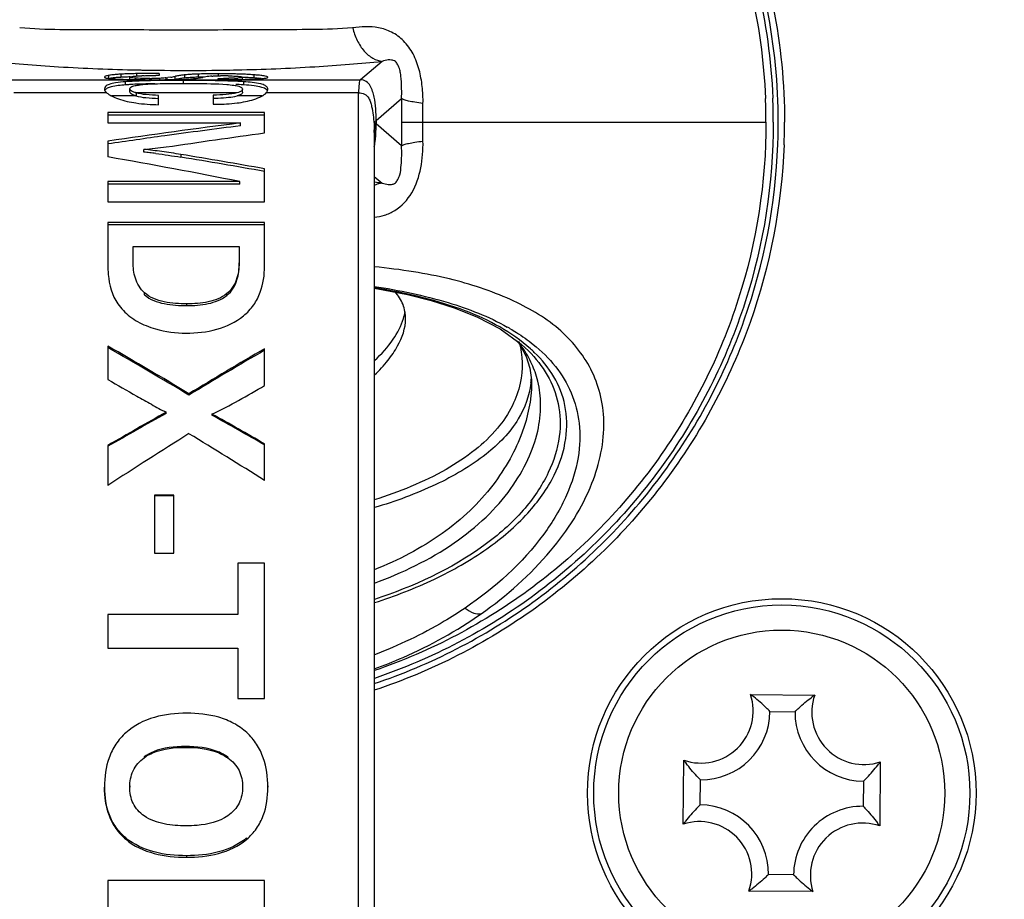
# Model space of a CAD drawing. Header units: millimetres. Extents: x 0 to 420, y 0 to 297.
# Tile 85 of 212: x 182.52 to 190.37, y 228.61 to 235.62. Entities that reach past the tile are written whole.
import ezdxf

# ---------------------------------------------------------------- set-up
doc = ezdxf.new("R2010")
doc.units = ezdxf.units.MM
doc.header["$LTSCALE"] = 23.1
doc.layers.get('0').update_dxf_attribs({"linetype": 'CONTINUOUS'})
doc.layers.add('DIM_PILOTEES', color=7, linetype='CONTINUOUS')
doc.styles.get("Standard").update_dxf_attribs({"font": 'txt', "width": 0.7})
doc.dimstyles.new('DIMSTYLE_3', dxfattribs={"dimtxt": 2.5, "dimasz": 3.5, "dimexe": 2, "dimexo": 0, "dimtad": 1, "dimdec": 0, "dimlfac": 2, "dimdsep": 46, "dimtxsty": 'Standard', "dimblk": '_FILLED', "dimblk1": '_FILLED', "dimblk2": '_FILLED', "dimcen": 0.09, "dimazin": 2, "dimtp": 0.5, "dimtm": 0.5, "dimtfac": 1, "dimtdec": 0, "dimtofl": 0, "dimtmove": 0, "dimatfit": 3, "dimldrblk": '_FILLED', "dimfxl": 0, "dimtolj": 1, "dimarcsym": 0})

# ---------------------------------------------------------------- blocks, each defined once
blk = doc.blocks.new('_FILLED')
at = {"color": 0, "linetype": 'ByBlock'}
blk.add_solid([(0, 0), (-1, 0.1429), (-1, -0.1429)], dxfattribs=at)
blk = doc.blocks.new('*D5')
at = {"layer": 'DIM_PILOTEES', "color": 2, "linetype": 'Continuous'}
for p, q in [((185.269, 267.0823), (224.7392, 267.0823)), ((222.7392, 267.0823), (222.7392, 228.8073)), ((222.7392, 190.5323), (222.7392, 228.8073)), ((199.0717, 190.5323), (224.7392, 190.5323))]:
    blk.add_line(p, q, dxfattribs=at)
at = {"layer": 'DIM_PILOTEES', "color": 2, "linetype": 'Continuous', "xscale": 3.5, "yscale": 3.5, "zscale": 3.5}
for p, rotation in [((222.7392, 267.0823), 90), ((222.7392, 190.5323), 270)]:
    blk.add_blockref('_FILLED', p, dxfattribs=dict(at, rotation=rotation))
at = {"layer": 'DIM_PILOTEES', "color": 2, "linetype": 'Continuous', "insert": (219.6142, 228.8073), "char_height": 2.5, "width": 16.071429, "attachment_point": 2, "rotation": 90, "line_spacing_factor": 0.9}
blk.add_mtext('{\\ftxt;\\W0.0001;\\H0.0001;\\~}{\\ftxt;\\W2.2857142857;\\H2.5; }{\\ftxt;\\W0.0001;\\H0.0001;\\~}{\\ftxt;\\W0.0001;\\H0.0001;\\~}{\\ftxt;\\W2.0;\\H2.5; }{\\ftxt;\\W0.0001;\\H0.0001;\\~}', dxfattribs=at)

msp = doc.modelspace()

# ---------------------------------------------------------------- linework, layer by layer
at = {"color": 7, "linetype": 'Continuous'}
for p, q in [((185.4068, 235.2925), (185.2337, 235.1449)), ((183.6273, 235.196), (183.6273, 235.1794)), ((184.1074, 235.2222), (184.1333, 235.2225)), ((182.4542, 235.1449), (183.7636, 235.1449)), ((183.2276, 235.1557), (183.2276, 235.1808)), ((183.3243, 235.1653), (183.3243, 235.1903)), ((183.36, 235.1051), (183.36, 235.13)), ((183.394, 235.1483), (183.394, 235.1666)), ((183.4201, 235.1734), (183.4394, 235.1752)), ((183.441, 235.1475), (183.441, 235.1589)), ((183.4505, 235.1779), (183.4505, 235.1949)), ((183.5541, 235.1466), (183.5541, 235.1561)), ((183.6347, 235.1465), (183.6347, 235.1572)), ((183.6854, 235.1467), (183.6854, 235.1609)), ((183.7201, 235.1662), (183.6973, 235.1626)), ((183.7552, 235.1476), (183.7552, 235.1726)), ((183.8231, 235.1154), (183.8231, 235.1404)), ((183.8336, 235.1598), (183.8336, 235.1848)), ((183.8726, 235.1449), (185.2337, 235.1449)), ((183.9421, 235.1663), (183.9421, 235.1913)), ((184.0982, 235.1477), (184.0982, 235.1572)), ((184.1017, 235.1775), (184.1017, 235.1935)), ((184.2287, 235.1588), (184.1832, 235.1578)), ((184.247, 235.1484), (184.247, 235.1594)), ((184.294, 235.1484), (184.294, 235.1664)), ((184.303, 235.105), (184.303, 235.1299)), ((184.3865, 235.16), (184.3865, 235.1851)), ((184.4417, 235.1548), (184.4189, 235.1573)), ((183.2096, 235.0421), (182.469, 235.0421)), ((183.394, 235.0499), (183.394, 235.0745)), ((183.6238, 235.0413), (183.4451, 235.0412)), ((184.059, 235.0419), (183.6238, 235.0413)), ((184.2497, 235.0421), (184.059, 235.0419)), ((184.294, 235.0461), (184.294, 235.0707)), ((185.219, 235.0421), (184.483, 235.0421)), ((185.219, 226.7323), (185.219, 235.0421)), ((183.4422, 235.0176), (183.247, 235.0176)), ((183.6238, 234.9468), (183.6238, 235.0216)), ((184.059, 235.0235), (184.059, 234.9514)), ((184.4509, 235.0176), (184.2497, 235.0176)), ((185.3585, 234.8198), (185.5618, 234.9953)), ((184.469, 234.8859), (183.219, 234.8859)), ((183.219, 234.8859), (183.219, 234.8012)), ((184.059, 234.9514), (184.0834, 234.9514)), ((184.469, 234.722), (184.469, 234.8859)), ((185.7305, 234.8073), (185.7324, 234.9578)), ((184.469, 234.8624), (183.219, 234.8624)), ((185.3585, 234.8198), (185.3585, 234.7947)), ((185.5606, 234.8073), (188.4682, 234.8073)), ((185.7324, 234.6567), (185.7305, 234.8073)), ((183.219, 234.8012), (184.2758, 234.8012)), ((184.2758, 234.7782), (184.2758, 234.8012)), ((185.5618, 234.6191), (185.3585, 234.7947)), ((183.219, 234.6557), (183.219, 234.5306)), ((185.344, 234.7244), (185.344, 227.1073)), ((183.5063, 234.5686), (183.5063, 234.5904)), ((183.8014, 234.5502), (183.8014, 234.5287)), ((184.469, 234.173), (184.469, 234.4355)), ((184.2723, 234.3337), (183.219, 234.3337)), ((183.219, 234.3337), (183.219, 234.173)), ((184.2723, 234.3135), (184.2723, 234.3337)), ((185.344, 234.3756), (185.407, 234.322)), ((184.2723, 234.3135), (183.219, 234.3135)), ((183.219, 234.173), (184.469, 234.173)), ((184.469, 234.008), (183.219, 234.008)), ((183.219, 234.008), (183.219, 233.6705)), ((184.469, 233.9898), (183.219, 233.9898)), ((184.469, 233.6586), (184.469, 234.008)), ((183.4201, 233.8163), (184.2671, 233.8163)), ((183.4201, 233.6923), (183.4201, 233.8163)), ((184.2671, 233.8163), (184.2671, 233.7028)), ((183.5124, 233.431), (183.5124, 233.4459)), ((184.1678, 233.4255), (184.1678, 233.4403)), ((183.8501, 233.3448), (183.8501, 233.3591)), ((183.219, 233.0218), (183.219, 232.7549)), ((184.469, 232.7069), (184.469, 233.0006)), ((186.4825, 233.0615), (186.5038, 233.0358)), ((186.5038, 233.0358), (186.5558, 232.9392)), ((186.5558, 232.9392), (186.5852, 232.8471)), ((186.5736, 232.984), (186.574, 232.9836)), ((186.5925, 232.7288), (186.592, 232.7261)), ((186.5934, 232.729), (186.5931, 232.7263)), ((186.5981, 232.7278), (186.5981, 232.725)), ((183.8658, 232.6317), (183.8658, 232.6418)), ((183.6847, 232.4856), (183.6847, 232.4949)), ((184.0494, 232.4803), (184.0494, 232.4712)), ((183.219, 232.2302), (183.219, 231.9106)), ((184.469, 231.9504), (184.469, 232.2418)), ((183.7465, 231.8342), (183.5898, 231.8342)), ((183.5898, 231.8342), (183.5898, 231.3692)), ((183.7465, 231.8289), (183.5898, 231.8289)), ((183.7465, 231.3692), (183.7465, 231.8342)), ((183.5898, 231.3692), (183.7465, 231.3692)), ((184.469, 231.2903), (184.2566, 231.2903)), ((184.2566, 231.2903), (184.2566, 230.8824)), ((184.469, 230.2109), (184.469, 231.2903)), ((184.2566, 230.8824), (183.219, 230.8824)), ((183.219, 230.8824), (183.219, 230.612)), ((183.219, 230.612), (184.2566, 230.612)), ((184.2566, 230.6141), (184.2566, 230.2109)), ((184.2566, 230.2109), (184.469, 230.2109)), ((188.3454, 230.243), (188.8564, 230.2385)), ((188.4997, 230.1081), (188.6997, 230.1063)), ((183.8379, 229.8286), (183.8379, 229.8218)), ((183.508, 229.7456), (183.508, 229.7383)), ((184.1755, 229.7454), (184.1755, 229.7381)), ((187.8082, 229.2087), (187.8128, 229.7197)), ((189.3797, 229.7058), (189.3752, 229.1948)), ((187.9431, 229.363), (187.9449, 229.563)), ((189.2448, 229.5515), (189.2431, 229.3515)), ((183.192, 229.5137), (183.192, 229.505)), ((183.394, 229.5137), (183.394, 229.505)), ((184.294, 229.5153), (184.294, 229.5066)), ((184.4951, 229.5137), (184.4951, 229.505)), ((183.3626, 229.0996), (183.3626, 229.0884)), ((184.3258, 229.0992), (184.3258, 229.088)), ((183.8466, 228.9578), (183.8466, 228.9458)), ((184.469, 228.7601), (183.219, 228.7601)), ((183.219, 228.7601), (183.219, 228.534)), ((184.469, 228.3896), (184.469, 228.7601)), ((188.6882, 228.8064), (188.4882, 228.8082)), ((188.8425, 228.6715), (188.3315, 228.676))]:
    msp.add_line(p, q, dxfattribs=at)
for points in [[(185.344, 233.4833), (185.4158, 233.4718), (185.6081, 233.4332), (185.7969, 233.3857), (185.9799, 233.3281), (186.1624, 233.2556), (186.3479, 233.1586)], [(186.3479, 233.1586), (186.5151, 233.038), (186.574, 232.9836)], [(186.5852, 232.8471), (186.5975, 232.754), (186.5981, 232.7247)]]:
    msp.add_lwpolyline(points, dxfattribs=at)
for radius in [1.55, 1.5, 1.3]:
    msp.add_circle((188.594, 229.4573), radius, dxfattribs=at)
for centre, radius, start, end in [((183.8372, 253.6053), 18.3849, 268.80411, 268.9195), ((183.8454, 254.0525), 18.8322, 268.92036, 269.33614), ((183.625, 215.3726), 19.8234, 89.99345, 90.17426), ((183.8485, 254.295), 19.0747, 269.33517, 269.4696), ((183.8463, 253.9414), 18.721, 269.46642, 270.62206), ((183.8464, 253.8379), 18.6176, 270.62518, 270.80329), ((183.8519, 253.4888), 18.2684, 270.88262, 271.24505), ((183.3046, 234.7255), 0.4617, 98.09308, 99.59904), ((183.3688, 234.184), 1.0071, 94.74423, 95.71645), ((183.3688, 234.158), 1.0081, 94.74016, 95.71106), ((183.5083, 231.8903), 3.3051, 92.48041, 93.19077), ((183.5083, 231.8624), 3.308, 92.47831, 93.18805), ((183.5058, 231.948), 3.2473, 92.10845, 92.48007), ((183.5058, 231.9202), 3.2501, 92.10654, 92.47797), ((183.5046, 231.9799), 3.2154, 91.72818, 92.10816), ((183.5048, 231.9471), 3.2232, 91.93935, 92.10612), ((183.5341, 241.7369), 6.59, 268.77983, 269.14398), ((183.5059, 231.9348), 3.2605, 90.97304, 91.72723), ((183.576, 244.5943), 9.4478, 269.14883, 269.79553), ((183.5373, 230.0442), 5.1514, 90.66501, 90.96525), ((183.5653, 227.6452), 7.5506, 90.45278, 90.66583), ((183.5467, 233.4633), 1.7156, 91.24717, 91.87985), ((183.5911, 224.4918), 10.7041, 90.30184, 90.45755), ((183.6077, 221.3244), 13.8715, 90.17776, 90.30176), ((183.601, 249.2616), 14.1151, 269.76145, 270.00408), ((183.5544, 239.2547), 4.0986, 269.99599, 270.21957), ((183.6267, 225.018), 10.1614, 89.99698, 90.13948), ((183.6065, 235.7806), 0.6247, 277.25904, 278.35743), ((183.4938, 236.4972), 1.3501, 279.64833, 281.16317), ((184.0048, 233.9053), 1.2917, 100.98658, 101.14221), ((183.993, 233.9395), 1.2313, 100.75295, 101.13671), ((183.9537, 234.1738), 1.0184, 99.24145, 101.04428), ((183.9727, 234.0456), 1.1233, 100.5963, 100.74805), ((183.9618, 234.1043), 1.0636, 99.95861, 100.59885), ((183.9428, 234.2131), 0.9531, 99.21904, 99.96407), ((183.9102, 234.4629), 0.726, 94.96079, 96.05655), ((183.9102, 234.4371), 0.7267, 94.95627, 96.05133), ((183.7976, 236.2221), 1.073, 273.21565, 274.00343), ((184.0319, 232.4394), 2.7534, 91.86992, 92.77508), ((184.0319, 232.412), 2.7557, 91.86833, 92.77271), ((184.0516, 231.8535), 3.3396, 91.48611, 91.87934), ((184.0516, 231.8254), 3.3426, 91.48459, 91.87773), ((184.0734, 230.9815), 4.2119, 90.78698, 91.475), ((184.0668, 231.2439), 3.9243, 91.11789, 91.48622), ((184.0897, 229.8859), 5.3076, 90.50316, 90.80031), ((184.0972, 229.0414), 6.1521, 90.23653, 90.50353), ((184.1013, 228.052), 7.1415, 89.99701, 90.23687), ((184.0919, 241.8993), 6.7421, 270.05327, 270.77579), ((184.1056, 253.7201), 18.5724, 269.97715, 270.31487), ((184.1019, 228.4711), 6.7224, 89.72615, 90.00188), ((184.1336, 232.8791), 2.2985, 89.9936, 90.42209), ((184.1354, 232.621), 2.5565, 89.04519, 90.03494), ((184.1045, 229.015), 6.1786, 89.49469, 89.7259), ((184.1136, 229.94), 5.2535, 88.92416, 89.50508), ((184.1441, 246.034), 10.8862, 270.33476, 270.46632), ((184.1305, 230.8595), 4.3338, 88.2704, 88.91996), ((184.1875, 236.5805), 1.4224, 271.65877, 272.39963), ((184.1647, 243.5114), 8.3635, 270.46576, 270.62958), ((184.1046, 232.1964), 2.9402, 86.13242, 87.38682), ((184.2151, 235.9163), 0.7576, 272.41979, 273.13616), ((184.1937, 240.8855), 5.7375, 270.62813, 271.00289), ((184.1579, 231.7358), 3.4571, 87.53407, 88.28642), ((184.2192, 239.4904), 4.3421, 270.98788, 272.02996), ((184.1691, 231.9767), 3.1909, 87.52837, 87.74773), ((184.189, 232.4459), 2.7463, 86.67205, 87.54437), ((184.189, 232.4184), 2.7488, 86.67524, 87.54642), ((184.223, 233.0133), 2.1779, 85.69318, 86.69701), ((184.223, 232.9862), 2.18, 85.69691, 86.70021), ((184.2748, 233.6827), 1.5065, 84.51006, 85.74598), ((184.2748, 233.6563), 1.5078, 84.51478, 85.74966), ((183.513, 233.0792), 2.0316, 93.43777, 94.31796), ((183.5507, 232.46), 2.652, 92.85712, 93.44868), ((183.6106, 231.1917), 3.9217, 91.84409, 92.80792), ((183.6731, 229.2241), 5.8903, 91.11569, 91.83545), ((183.7211, 226.9184), 8.1965, 90.88779, 91.13766), ((184.1, 232.0726), 3.0391, 86.29694, 87.38489), ((184.1324, 232.5848), 2.5259, 86.1279, 86.2796), ((184.0197, 237.013), 2.0142, 271.11914, 272.27275), ((199.755, 234.8077), 14.1944, 179.24275, 180.00177), ((183.8856, 234.8071), 4.5825, 0.00154, 2.38387), ((183.8862, 234.8071), 4.6404, 0.00154, 2.38387), ((199.7611, 234.8068), 14.2005, 179.99833, 180.75736), ((183.8879, 234.8074), 4.678, 357.80698, 359.99867), ((183.8884, 234.8074), 4.7275, 357.80698, 359.99867), ((189.993, 189.3519), 45.8075, 97.16974, 98.50401), ((189.93, 189.5351), 45.595, 97.12358, 97.88822), ((183.8679, 234.7933), 1.4907, 358.07705, 0.05213), ((190.0824, 188.4316), 46.709, 97.88757, 98.44954), ((184.7348, 234.7303), 0.6208, 348.90545, 352.64439), ((183.2801, 232.156), 2.4232, 83.53342, 84.64498), ((182.6885, 227.7016), 6.9384, 80.77078, 82.04074), ((175.3075, 189.2909), 45.9262, 78.74364, 80.08045), ((183.1706, 231.1912), 3.3942, 82.7211, 83.53114), ((175.7969, 185.9563), 49.2488, 79.85806, 80.64619), ((175.7998, 185.6594), 49.52, 79.91755, 80.70123), ((184.6248, 226.5853), 7.7761, 84.22706, 84.68554), ((185.5625, 231.6726), 1.7215, 59.79915, 60.71188), ((166.243, 203.3923), 34.1482, 58.93112, 60.18981), ((166.9777, 204.4615), 32.8446, 59.05723, 60.36387), ((200.848, 204.7793), 32.6299, 120.12985, 121.36236), ((185.7938, 232.5049), 0.8896, 31.44474, 38.32616), ((185.8132, 232.8709), 0.7103, 14.88762, 15.26336), ((185.8424, 232.1627), 1.1224, 46.12755, 48.22311), ((201.4455, 203.5887), 33.9491, 120.00374, 121.1865), ((185.831, 232.5287), 0.8456, 30.60264, 31.38562), ((185.8583, 232.5442), 0.8142, 20.39816, 30.63949), ((185.9224, 232.8089), 0.6757, 353.20845, 356.29848), ((185.8762, 232.5517), 0.7948, 19.38202, 20.34058), ((185.8831, 232.5541), 0.7875, 13.78942, 19.38508), ((209.0268, 187.365), 51.7583, 119.31586, 119.90884), ((208.9523, 187.2174), 51.8427, 119.16917, 119.76032), ((158.6473, 187.3065), 51.826, 60.11654, 60.6501), ((158.722, 187.1588), 51.9104, 60.26497, 60.79689), ((215.0546, 182.752), 58.5669, 122.176812, 122.927468), ((154.6654, 184.4342), 56.0896, 57.90284, 58.62738), ((187.9498, 230.113), 0.4165, 250.79364, 18.18868), ((187.7178, 229.3845), 1.0635, 52.13427, 53.83248), ((189.4688, 229.3688), 1.0636, 125.14994, 126.85691), ((189.2497, 230.1015), 0.4165, 160.79364, 288.18868), ((187.9498, 230.113), 0.55, 269.49116, 359.49116), ((189.2497, 230.1015), 0.55, 179.49116, 269.49116), ((188.6824, 230.332), 1.0636, 215.14994, 216.85691), ((188.5212, 230.3334), 1.0635, 322.13427, 323.83248), ((187.9382, 228.8131), 0.55, 359.49116, 89.49116), ((189.2382, 228.8015), 0.55, 89.49116, 179.49116), ((188.6668, 228.5811), 1.0635, 142.13427, 143.83248), ((187.9382, 228.8131), 0.4165, 340.79364, 108.18868), ((189.2382, 228.8015), 0.4165, 70.79364, 198.18868), ((188.5055, 228.5825), 1.0636, 35.14994, 36.85691), ((187.7192, 229.5457), 1.0636, 305.14994, 306.85691), ((189.4701, 229.53), 1.0635, 232.13427, 233.83248)]:
    msp.add_arc(centre, radius, start, end, dxfattribs=at)
for points, knots in [([(179.0756, 234.9881), (179.0874, 235.2959), (179.1712, 235.9111), (179.569, 237.0807), (180.484, 238.365), (182.079, 239.3707), (183.9367, 239.6995), (185.7805, 239.3009), (187.3366, 238.2338), (188.3734, 236.6601), (188.6159, 235.4205), (188.6159, 234.8073)], [0, 0, 0, 0, 0.06276, 0.125511, 0.250438, 0.375365, 0.500292, 0.625219, 0.750146, 0.875073, 1, 1, 1, 1]), ([(188.5659, 234.8073), (188.5659, 235.4141), (188.326, 236.6407), (187.3, 238.1979), (185.7603, 239.2538), (183.9357, 239.6482), (182.0975, 239.3229), (180.5192, 238.3277), (179.6138, 237.0568), (179.2202, 235.8995), (179.1372, 235.2908), (179.1255, 234.9862)], [0, 0, 0, 0, 0.124927, 0.249854, 0.374781, 0.499708, 0.624635, 0.749562, 0.874489, 0.93724, 1, 1, 1, 1]), ([(179.1614, 234.8073), (179.1614, 235.4084), (179.3988, 236.6235), (180.4142, 238.1667), (181.9383, 239.2143), (183.7451, 239.6076), (185.5666, 239.2887), (187.1323, 238.3064), (188.0325, 237.0499), (188.4259, 235.9046), (188.51, 235.3019), (188.5226, 235.0001)], [0, 0, 0, 0, 0.124927, 0.249855, 0.374782, 0.499709, 0.624636, 0.749563, 0.87449, 0.93724, 1, 1, 1, 1]), ([(179.2198, 234.8073), (179.2198, 235.4009), (179.4543, 236.6008), (180.457, 238.1248), (181.9621, 239.1593), (183.7463, 239.5476), (185.5451, 239.2327), (187.0912, 238.2627), (187.9803, 237.0219), (188.3687, 235.8909), (188.4518, 235.2957), (188.4642, 234.9977)], [0, 0, 0, 0, 0.124927, 0.249855, 0.374782, 0.499709, 0.624636, 0.749563, 0.87449, 0.93724, 1, 1, 1, 1]), ([(185.1714, 235.5598), (185.0654, 235.5505), (184.8478, 235.5448), (184.4052, 235.5456), (183.8437, 235.539), (183.2822, 235.5452), (182.8396, 235.5435), (182.6219, 235.5499), (182.516, 235.5595)], [0, 0, 0, 0, 0.120205, 0.245603, 0.499963, 0.754361, 0.879807, 1, 1, 1, 1]), ([(185.7324, 234.9578), (185.7338, 235.0027), (185.7289, 235.0931), (185.7059, 235.2265), (185.6595, 235.3523), (185.5845, 235.4576), (185.4873, 235.5298), (185.3804, 235.5652), (185.2744, 235.5708), (185.2052, 235.5657), (185.1715, 235.5597)], [0, 0, 0, 0, 0.139203, 0.279055, 0.417769, 0.550653, 0.673433, 0.786167, 0.893819, 1, 1, 1, 1]), ([(185.1717, 235.5598), (185.1804, 235.5253), (185.2038, 235.4592), (185.258, 235.3744), (185.3271, 235.3146), (185.3815, 235.2955), (185.4073, 235.2925)], [0, 0, 0, 0, 0.283921, 0.5541, 0.793516, 1, 1, 1, 1]), ([(182.281, 235.2926), (182.369, 235.2836), (182.5503, 235.2687), (182.9408, 235.2408), (183.2439, 235.2288), (183.4535, 235.2244)], [0, 0, 0, 0, 0.225787, 0.464517, 1, 1, 1, 1]), ([(184.2489, 235.2247), (184.4559, 235.2292), (184.7551, 235.241), (185.1408, 235.269), (185.3198, 235.2836), (185.4068, 235.2925)], [0, 0, 0, 0, 0.535555, 0.773866, 1, 1, 1, 1]), ([(185.5619, 234.9956), (185.5625, 235.0216), (185.5633, 235.0732), (185.5599, 235.1374), (185.5554, 235.1884), (185.5481, 235.2275), (185.5337, 235.262), (185.5177, 235.2898), (185.4972, 235.3003), (185.4775, 235.304), (185.4472, 235.3047), (185.4226, 235.298), (185.407, 235.2926)], [0, 0, 0, 0, 0.188007, 0.372907, 0.464497, 0.558515, 0.65825, 0.73594, 0.782557, 0.818718, 0.880583, 1, 1, 1, 1]), ([(183.2276, 235.1808), (183.2183, 235.1792), (183.2079, 235.1773), (183.192, 235.1712), (183.192, 235.1678)], [0, 0, 0, 0, 0.736344, 1, 1, 1, 1]), ([(183.192, 235.1678), (183.192, 235.1654), (183.2016, 235.1603), (183.2199, 235.1576), (183.257, 235.1533), (183.2867, 235.1519), (183.3051, 235.1511)], [0, 0, 0, 0, 0.061805, 0.221172, 0.52293, 1, 1, 1, 1]), ([(183.36, 235.13), (183.3337, 235.128), (183.2891, 235.1238), (183.2354, 235.1126), (183.2007, 235.098), (183.192, 235.08), (183.192, 235.0729)], [0, 0, 0, 0, 0.422295, 0.712416, 0.886213, 1, 1, 1, 1]), ([(183.2684, 235.1861), (183.2657, 235.1858), (183.2561, 235.1848), (183.2465, 235.1836), (183.2396, 235.1826)], [0, 0, 0, 0, 0.279106, 1, 1, 1, 1]), ([(183.2684, 235.161), (183.2657, 235.1608), (183.2561, 235.1597), (183.2465, 235.1586), (183.2396, 235.1576)], [0, 0, 0, 0, 0.279137, 1, 1, 1, 1]), ([(183.3243, 235.1903), (183.3208, 235.1901), (183.3078, 235.1893), (183.2949, 235.1884), (183.2855, 235.1876)], [0, 0, 0, 0, 0.271576, 1, 1, 1, 1]), ([(183.3243, 235.1653), (183.3208, 235.1651), (183.3078, 235.1643), (183.2949, 235.1634), (183.2855, 235.1626)], [0, 0, 0, 0, 0.271577, 1, 1, 1, 1]), ([(183.3051, 235.1511), (183.3117, 235.1508), (183.3412, 235.1496), (183.3708, 235.1488), (183.3937, 235.1483)], [0, 0, 0, 0, 0.222596, 1, 1, 1, 1]), ([(183.4185, 235.1337), (183.4134, 235.1334), (183.3939, 235.1324), (183.3744, 235.1311), (183.36, 235.13)], [0, 0, 0, 0, 0.260596, 1, 1, 1, 1]), ([(183.394, 235.1666), (183.394, 235.1689), (183.4065, 235.1713), (183.4133, 235.1726), (183.4201, 235.1734)], [0, 0, 0, 0, 0.248274, 1, 1, 1, 1]), ([(183.441, 235.1589), (183.4336, 235.1593), (183.4215, 235.1601), (183.4061, 235.1621), (183.3984, 235.1634), (183.394, 235.1655), (183.394, 235.1666)], [0, 0, 0, 0, 0.4585, 0.763998, 0.93368, 1, 1, 1, 1]), ([(183.5584, 235.1383), (183.5462, 235.138), (183.4995, 235.137), (183.4529, 235.1354), (183.4185, 235.1337)], [0, 0, 0, 0, 0.261755, 1, 1, 1, 1]), ([(183.4394, 235.1752), (183.443, 235.1755), (183.46, 235.1767), (183.477, 235.1775), (183.4904, 235.1779)], [0, 0, 0, 0, 0.210059, 1, 1, 1, 1]), ([(183.5541, 235.1561), (183.5428, 235.1561), (183.5051, 235.1563), (183.4673, 235.1572), (183.441, 235.1589)], [0, 0, 0, 0, 0.300466, 1, 1, 1, 1]), ([(183.5093, 235.1785), (183.5169, 235.1786), (183.5477, 235.1792), (183.5786, 235.1793), (183.602, 235.1794)], [0, 0, 0, 0, 0.243432, 1, 1, 1, 1]), ([(183.8231, 235.1404), (183.8008, 235.1404), (183.7125, 235.1403), (183.6242, 235.1396), (183.5584, 235.1383)], [0, 0, 0, 0, 0.253413, 1, 1, 1, 1]), ([(183.6347, 235.1572), (183.63, 235.157), (183.6085, 235.1564), (183.587, 235.1562), (183.5701, 235.1561)], [0, 0, 0, 0, 0.217493, 1, 1, 1, 1]), ([(183.602, 235.1465), (183.616, 235.1465), (183.6698, 235.1466), (183.7237, 235.147), (183.7636, 235.1477)], [0, 0, 0, 0, 0.259067, 1, 1, 1, 1]), ([(183.6854, 235.1609), (183.6824, 235.1606), (183.6655, 235.1587), (183.6485, 235.1577), (183.6347, 235.1572)], [0, 0, 0, 0, 0.181925, 1, 1, 1, 1]), ([(183.7636, 235.1477), (183.7729, 235.1478), (183.8044, 235.1485), (183.8358, 235.1495), (183.8578, 235.1508)], [0, 0, 0, 0, 0.296532, 1, 1, 1, 1]), ([(183.8336, 235.1849), (183.8293, 235.1844), (183.8148, 235.1827), (183.8004, 235.1806), (183.7901, 235.179)], [0, 0, 0, 0, 0.290537, 1, 1, 1, 1]), ([(183.8336, 235.1598), (183.8293, 235.1594), (183.8148, 235.1577), (183.8003, 235.1556), (183.7901, 235.1539)], [0, 0, 0, 0, 0.29058, 1, 1, 1, 1]), ([(184.0922, 235.1382), (184.0703, 235.1386), (183.9806, 235.14), (183.8909, 235.1404), (183.8231, 235.1404)], [0, 0, 0, 0, 0.244447, 1, 1, 1, 1]), ([(183.8986, 235.1896), (183.8939, 235.1893), (183.8768, 235.1884), (183.8597, 235.1873), (183.8474, 235.1862)], [0, 0, 0, 0, 0.279114, 1, 1, 1, 1]), ([(183.8986, 235.1645), (183.8939, 235.1643), (183.8768, 235.1634), (183.8597, 235.1622), (183.8474, 235.1611)], [0, 0, 0, 0, 0.27911, 1, 1, 1, 1]), ([(183.8726, 235.1517), (183.8833, 235.1525), (183.9178, 235.1556), (183.952, 235.1606), (183.9754, 235.1649)], [0, 0, 0, 0, 0.31207, 1, 1, 1, 1]), ([(184.0494, 235.1754), (184.0409, 235.1748), (184.0161, 235.1721), (183.9915, 235.1678), (183.9754, 235.1648)], [0, 0, 0, 0, 0.342181, 1, 1, 1, 1]), ([(184.0494, 235.1754), (184.0539, 235.1757), (184.0763, 235.1769), (184.0988, 235.1773), (184.1167, 235.1775)], [0, 0, 0, 0, 0.201544, 1, 1, 1, 1]), ([(184.2387, 235.1335), (184.227, 235.1341), (184.1782, 235.1361), (184.1294, 235.1374), (184.0922, 235.1382)], [0, 0, 0, 0, 0.238909, 1, 1, 1, 1]), ([(184.178, 235.1772), (184.1849, 235.1771), (184.2086, 235.1765), (184.2323, 235.1755), (184.249, 235.1743)], [0, 0, 0, 0, 0.292009, 1, 1, 1, 1]), ([(184.249, 235.1743), (184.2593, 235.1736), (184.2737, 235.1719), (184.289, 235.1702), (184.2928, 235.1679)], [0, 0, 0, 0, 0.697974, 1, 1, 1, 1]), ([(184.294, 235.1664), (184.294, 235.1656), (184.2913, 235.1637), (184.2792, 235.1614), (184.2667, 235.1604), (184.2565, 235.1599)], [0, 0, 0, 0, 0.062049, 0.212884, 1, 1, 1, 1]), ([(184.492, 235.0823), (184.4883, 235.0894), (184.4706, 235.1032), (184.407, 235.1223), (184.3482, 235.1268), (184.303, 235.1299)], [0, 0, 0, 0, 0.121408, 0.316575, 1, 1, 1, 1]), ([(184.373, 235.151), (184.3825, 235.1513), (184.4121, 235.1526), (184.4416, 235.1545), (184.4615, 235.1568)], [0, 0, 0, 0, 0.321786, 1, 1, 1, 1]), ([(184.4459, 235.1793), (184.4439, 235.1796), (184.4349, 235.1807), (184.4259, 235.1816), (184.4189, 235.1823)], [0, 0, 0, 0, 0.227802, 1, 1, 1, 1]), ([(184.4951, 235.1659), (184.4951, 235.1672), (184.4909, 235.1705), (184.4751, 235.1751), (184.4588, 235.1777), (184.4459, 235.1793)], [0, 0, 0, 0, 0.079882, 0.25488, 1, 1, 1, 1]), ([(184.4615, 235.1568), (184.4701, 235.1578), (184.4811, 235.1594), (184.4921, 235.1624), (184.4951, 235.1648), (184.4951, 235.1659)], [0, 0, 0, 0, 0.727627, 0.911713, 1, 1, 1, 1]), ([(185.2337, 235.1449), (185.2305, 235.1421), (185.2257, 235.1309), (185.2195, 235.0968), (185.219, 235.0657), (185.219, 235.0421)], [0, 0, 0, 0, 0.122504, 0.325865, 1, 1, 1, 1]), ([(185.3585, 234.8198), (185.3585, 234.8513), (185.3568, 234.9143), (185.3479, 234.9927), (185.3321, 235.0539), (185.3137, 235.0979), (185.2819, 235.1352), (185.2495, 235.1449), (185.2337, 235.1449)], [0, 0, 0, 0, 0.249629, 0.499225, 0.623894, 0.750012, 0.874679, 1, 1, 1, 1]), ([(183.192, 235.0729), (183.192, 235.0704), (183.1938, 235.0583), (183.2024, 235.0485), (183.2096, 235.0421)], [0, 0, 0, 0, 0.203006, 1, 1, 1, 1]), ([(183.36, 235.1051), (183.3216, 235.1022), (183.2714, 235.0979), (183.2168, 235.0809), (183.2008, 235.0696), (183.1967, 235.0635)], [0, 0, 0, 0, 0.673251, 0.871591, 1, 1, 1, 1]), ([(183.2096, 235.0421), (183.2204, 235.0324), (183.2511, 235.014), (183.2839, 235.0007), (183.3034, 234.9937)], [0, 0, 0, 0, 0.411872, 1, 1, 1, 1]), ([(183.394, 235.0745), (183.394, 235.0851), (183.4216, 235.097), (183.4554, 235.1031), (183.4835, 235.1066), (183.4991, 235.1081)], [0, 0, 0, 0, 0.279515, 0.585146, 1, 1, 1, 1]), ([(183.4451, 235.0412), (183.4371, 235.0435), (183.4233, 235.0482), (183.4047, 235.0569), (183.394, 235.0678), (183.394, 235.0745)], [0, 0, 0, 0, 0.394059, 0.680674, 1, 1, 1, 1]), ([(183.4422, 235.0176), (183.4346, 235.0198), (183.4216, 235.0244), (183.404, 235.0329), (183.394, 235.0434), (183.394, 235.0499)], [0, 0, 0, 0, 0.391851, 0.67753, 1, 1, 1, 1]), ([(183.4422, 235.0176), (183.4438, 235.0176), (183.4479, 235.019), (183.4493, 235.0263), (183.4471, 235.0335), (183.4458, 235.0387), (183.445, 235.0412)], [0, 0, 0, 0, 0.168355, 0.413611, 0.71052, 1, 1, 1, 1]), ([(183.6238, 235.0216), (183.5906, 235.0224), (183.5307, 235.0254), (183.4708, 235.0337), (183.4451, 235.0412)], [0, 0, 0, 0, 0.553419, 1, 1, 1, 1]), ([(183.4991, 235.1081), (183.5509, 235.1129), (183.659, 235.1164), (183.767, 235.1173), (183.8231, 235.1173)], [0, 0, 0, 0, 0.480896, 1, 1, 1, 1]), ([(183.8231, 235.1173), (183.8528, 235.1173), (183.9674, 235.1167), (184.0821, 235.1147), (184.1668, 235.1082)], [0, 0, 0, 0, 0.25872, 1, 1, 1, 1]), ([(184.2497, 235.0421), (184.2216, 235.0347), (184.1577, 235.0271), (184.0939, 235.0242), (184.059, 235.0235)], [0, 0, 0, 0, 0.454697, 1, 1, 1, 1]), ([(184.1668, 235.1082), (184.1858, 235.1068), (184.22, 235.1032), (184.2606, 235.0967), (184.294, 235.0831), (184.294, 235.0707)], [0, 0, 0, 0, 0.41928, 0.727202, 1, 1, 1, 1]), ([(184.294, 235.0707), (184.294, 235.0649), (184.2852, 235.0553), (184.2689, 235.0478), (184.2568, 235.0439), (184.2497, 235.0421)], [0, 0, 0, 0, 0.315904, 0.59952, 1, 1, 1, 1]), ([(184.294, 235.0461), (184.294, 235.0444), (184.2917, 235.0346), (184.2816, 235.0293), (184.2743, 235.026)], [0, 0, 0, 0, 0.172496, 1, 1, 1, 1]), ([(184.446, 235.0853), (184.4266, 235.0909), (184.3788, 235.0989), (184.3308, 235.1031), (184.303, 235.105)], [0, 0, 0, 0, 0.420507, 1, 1, 1, 1]), ([(184.3835, 234.9891), (184.4055, 234.9961), (184.441, 235.0096), (184.4733, 235.031), (184.483, 235.0421)], [0, 0, 0, 0, 0.611249, 1, 1, 1, 1]), ([(184.4926, 235.0564), (184.4912, 235.0594), (184.4799, 235.0747), (184.4607, 235.0811), (184.446, 235.0853)], [0, 0, 0, 0, 0.178877, 1, 1, 1, 1]), ([(184.483, 235.0421), (184.485, 235.0443), (184.4912, 235.0522), (184.4951, 235.0624), (184.4951, 235.0695)], [0, 0, 0, 0, 0.298606, 1, 1, 1, 1]), ([(185.219, 235.0421), (185.2349, 235.0421), (185.2678, 235.037), (185.3004, 235.0044), (185.3147, 234.9676), (185.3263, 234.9221), (185.3355, 234.8642), (185.3427, 234.7943), (185.344, 234.7475), (185.344, 234.7241)], [0, 0, 0, 0, 0.126726, 0.252164, 0.346158, 0.439973, 0.626549, 0.813318, 1, 1, 1, 1]), ([(183.3034, 234.9937), (183.3486, 234.9776), (183.4553, 234.9549), (183.5635, 234.948), (183.6238, 234.9468)], [0, 0, 0, 0, 0.442857, 1, 1, 1, 1]), ([(183.4422, 235.0176), (183.4681, 235.0097), (183.529, 235.0012), (183.5899, 234.998), (183.6238, 234.9972)], [0, 0, 0, 0, 0.44391, 1, 1, 1, 1]), ([(184.0834, 234.9514), (184.1389, 234.9514), (184.2401, 234.956), (184.3401, 234.9752), (184.3835, 234.9891)], [0, 0, 0, 0, 0.549418, 1, 1, 1, 1]), ([(184.0996, 235.0004), (184.1271, 235.0015), (184.1774, 235.0047), (184.2276, 235.0118), (184.2497, 235.0176)], [0, 0, 0, 0, 0.54706, 1, 1, 1, 1]), ([(184.2743, 235.026), (184.2726, 235.0252), (184.2646, 235.0219), (184.2563, 235.0193), (184.2497, 235.0176)], [0, 0, 0, 0, 0.215027, 1, 1, 1, 1]), ([(185.7327, 234.9578), (185.711, 234.9604), (185.6723, 234.9655), (185.6217, 234.9745), (185.5863, 234.9837), (185.5677, 234.9911), (185.5619, 234.9956)], [0, 0, 0, 0, 0.372564, 0.666371, 0.874528, 1, 1, 1, 1]), ([(185.344, 234.7241), (185.344, 234.746), (185.3445, 234.7749), (185.3507, 234.8067), (185.3554, 234.8171), (185.3585, 234.8198)], [0, 0, 0, 0, 0.668748, 0.873242, 1, 1, 1, 1]), ([(188.4682, 234.8073), (188.4682, 234.3313), (188.3187, 233.3729), (187.6676, 232.0771), (186.6534, 231.0409), (185.7956, 230.588), (185.3453, 230.4337)], [0, 0, 0, 0, 0.250016, 0.500009, 0.75, 1, 1, 1, 1]), ([(188.5266, 234.8073), (188.5266, 234.3236), (188.3743, 233.3497), (187.7105, 232.0341), (186.677, 230.9838), (185.8035, 230.5268), (185.3454, 230.372)], [0, 0, 0, 0, 0.250017, 0.500009, 0.75, 1, 1, 1, 1]), ([(185.3585, 234.7947), (185.3576, 234.7955), (185.3553, 234.797), (185.3514, 234.7948), (185.3493, 234.7898), (185.3473, 234.7825), (185.3458, 234.7721), (185.3442, 234.7524), (185.344, 234.7362), (185.344, 234.7244)], [0, 0, 0, 0, 0.047987, 0.089181, 0.152745, 0.249294, 0.381629, 0.550699, 1, 1, 1, 1]), ([(183.6847, 234.6108), (183.8156, 234.6288), (184.0768, 234.6682), (184.3383, 234.7043), (184.469, 234.722)], [0, 0, 0, 0, 0.500642, 1, 1, 1, 1]), ([(185.3439, 234.049), (185.3718, 234.0519), (185.429, 234.0631), (185.5418, 234.115), (185.6596, 234.2421), (185.7222, 234.4433), (185.7345, 234.5856), (185.7324, 234.6567)], [0, 0, 0, 0, 0.105903, 0.217942, 0.464365, 0.731235, 1, 1, 1, 1]), ([(185.5619, 234.619), (185.5677, 234.6234), (185.5863, 234.6308), (185.6217, 234.64), (185.6723, 234.649), (185.711, 234.6542), (185.7327, 234.6567)], [0, 0, 0, 0, 0.125468, 0.333624, 0.627432, 1, 1, 1, 1]), ([(185.3442, 230.3301), (185.7939, 230.4806), (186.6525, 230.9218), (187.6814, 231.934), (188.3636, 233.2062), (188.5443, 234.1545), (188.5625, 234.6284)], [0, 0, 0, 0, 0.249997, 0.499987, 0.749985, 1, 1, 1, 1]), ([(188.6124, 234.6265), (188.594, 234.1463), (188.4104, 233.1852), (187.7173, 231.8967), (186.6723, 230.873), (185.8006, 230.4284), (185.3444, 230.2775)], [0, 0, 0, 0, 0.250015, 0.500014, 0.750003, 1, 1, 1, 1]), ([(185.4072, 234.3219), (185.4228, 234.3165), (185.4474, 234.3095), (185.4776, 234.3108), (185.4974, 234.3139), (185.5177, 234.3251), (185.5338, 234.3528), (185.5533, 234.3991), (185.559, 234.4646), (185.5634, 234.5414), (185.5625, 234.593), (185.5619, 234.6189)], [0, 0, 0, 0, 0.119315, 0.181527, 0.217348, 0.263747, 0.343362, 0.441874, 0.627467, 0.812072, 1, 1, 1, 1]), ([(185.4074, 234.3219), (185.4021, 234.3213), (185.3801, 234.3177), (185.3589, 234.31), (185.3437, 234.3025)], [0, 0, 0, 0, 0.239553, 1, 1, 1, 1]), ([(183.219, 233.6705), (183.219, 233.6445), (183.2232, 233.5373), (183.2511, 233.4261), (183.2982, 233.3591)], [0, 0, 0, 0, 0.241154, 1, 1, 1, 1]), ([(183.5124, 233.4459), (183.4782, 233.4776), (183.4299, 233.5587), (183.4201, 233.6492), (183.4201, 233.6923)], [0, 0, 0, 0, 0.519129, 1, 1, 1, 1]), ([(184.2671, 233.7028), (184.2671, 233.6567), (184.2598, 233.5853), (184.2218, 233.4957), (184.1881, 233.4566), (184.1678, 233.4403)], [0, 0, 0, 0, 0.477646, 0.730099, 1, 1, 1, 1]), ([(184.1678, 233.4255), (184.1881, 233.4416), (184.2217, 233.4804), (184.2598, 233.5694), (184.2671, 233.6405), (184.2671, 233.6863)], [0, 0, 0, 0, 0.270002, 0.522481, 1, 1, 1, 1]), ([(184.3008, 233.263), (184.3318, 233.2882), (184.3857, 233.3458), (184.4537, 233.4786), (184.469, 233.5884), (184.469, 233.6586)], [0, 0, 0, 0, 0.27053, 0.525179, 1, 1, 1, 1]), ([(186.1963, 230.8872), (186.4008, 231.0299), (186.7485, 231.3393), (187.0956, 231.8737), (187.1951, 232.3287), (187.1542, 232.64), (187.0542, 232.9048), (186.8201, 233.1883), (186.4158, 233.4164), (186.0174, 233.5478), (185.6498, 233.6182), (185.449, 233.6442), (185.344, 233.6552)], [0, 0, 0, 0, 0.174133, 0.320997, 0.438506, 0.489758, 0.538362, 0.634651, 0.738883, 0.858652, 0.926277, 1, 1, 1, 1]), ([(185.3445, 233.4983), (185.5427, 233.4675), (185.9069, 233.3928), (186.256, 233.2574), (186.4047, 233.174)], [0, 0, 0, 0, 0.540515, 1, 1, 1, 1]), ([(186.5902, 232.9998), (186.4405, 233.1336), (186.1514, 233.2871), (185.721, 233.4166), (185.4758, 233.4649), (185.3457, 233.486)], [0, 0, 0, 0, 0.446139, 0.707045, 1, 1, 1, 1]), ([(183.8501, 233.3591), (183.7896, 233.3591), (183.6727, 233.3656), (183.5545, 233.4069), (183.5124, 233.4459)], [0, 0, 0, 0, 0.512965, 1, 1, 1, 1]), ([(183.5124, 233.431), (183.5546, 233.3921), (183.6728, 233.3512), (183.7897, 233.3448), (183.8501, 233.3448)], [0, 0, 0, 0, 0.487149, 1, 1, 1, 1]), ([(184.1678, 233.4403), (184.1256, 233.4064), (184.0172, 233.3663), (183.9067, 233.3591), (183.8501, 233.3591)], [0, 0, 0, 0, 0.488775, 1, 1, 1, 1]), ([(183.8501, 233.3448), (183.9067, 233.3448), (184.0171, 233.3519), (184.1256, 233.3917), (184.1678, 233.4255)], [0, 0, 0, 0, 0.51112, 1, 1, 1, 1]), ([(185.594, 233.2413), (185.594, 233.2791), (185.5796, 233.3576), (185.5363, 233.4243), (185.5099, 233.454)], [0, 0, 0, 0, 0.487371, 1, 1, 1, 1]), ([(183.2982, 233.3591), (183.325, 233.3211), (183.3927, 233.2508), (183.4779, 233.2039), (183.5236, 233.1852)], [0, 0, 0, 0, 0.484989, 1, 1, 1, 1]), ([(183.8431, 233.1254), (183.9256, 233.1254), (184.0884, 233.1413), (184.2393, 233.2131), (184.3008, 233.263)], [0, 0, 0, 0, 0.510164, 1, 1, 1, 1]), ([(185.3465, 232.9061), (185.4008, 232.9578), (185.4929, 233.0601), (185.5589, 233.1828), (185.5769, 233.2419)], [0, 0, 0, 0, 0.548527, 1, 1, 1, 1]), ([(185.347, 232.7915), (185.3846, 232.828), (185.4518, 232.9008), (185.5508, 233.0441), (185.594, 233.1654), (185.594, 233.2413)], [0, 0, 0, 0, 0.300117, 0.565025, 1, 1, 1, 1]), ([(183.5236, 233.1852), (183.5485, 233.175), (183.6513, 233.1391), (183.7613, 233.1254), (183.8431, 233.1254)], [0, 0, 0, 0, 0.247486, 1, 1, 1, 1]), ([(186.4285, 233.1604), (186.4449, 233.1509), (186.5084, 233.1124), (186.5693, 233.0695), (186.6124, 233.0348)], [0, 0, 0, 0, 0.255845, 1, 1, 1, 1]), ([(186.4996, 233.0534), (186.5277, 232.9478), (186.5314, 232.7673), (186.4487, 232.5354), (186.3263, 232.3524), (186.1447, 232.1811), (185.8233, 231.9704), (185.5416, 231.8579), (185.344, 231.7959)], [0, 0, 0, 0, 0.174143, 0.274659, 0.389446, 0.52148, 0.669918, 1, 1, 1, 1]), ([(186.6124, 233.0348), (186.6772, 232.9825), (186.7958, 232.8665), (186.9261, 232.6522), (186.9921, 232.4009), (186.9806, 232.1181), (186.883, 231.8139), (186.618, 231.3723), (186.3056, 231.0939), (186.0681, 230.9327)], [0, 0, 0, 0, 0.097825, 0.193157, 0.291294, 0.398655, 0.521233, 0.662728, 1, 1, 1, 1]), ([(186.5739, 232.9838), (186.6316, 232.9264), (186.7341, 232.7972), (186.8255, 232.5602), (186.8338, 232.2857), (186.7374, 231.988), (186.5306, 231.6866), (186.0861, 231.2999), (185.6538, 231.1028), (185.3456, 231.002)], [0, 0, 0, 0, 0.087027, 0.173866, 0.267161, 0.374826, 0.502927, 0.653214, 1, 1, 1, 1]), ([(185.3458, 230.9761), (185.509, 231.028), (185.8198, 231.1484), (186.2358, 231.3845), (186.5653, 231.6626), (186.784, 231.9658), (186.8856, 232.2678), (186.8806, 232.5457), (186.7865, 232.7856), (186.68, 232.9145), (186.6203, 232.9719)], [0, 0, 0, 0, 0.179481, 0.348039, 0.49922, 0.627848, 0.735018, 0.827332, 0.913219, 1, 1, 1, 1]), ([(183.219, 232.7549), (183.296, 232.7109), (183.4114, 232.6444), (183.5665, 232.5576), (183.6442, 232.5137), (183.6847, 232.4949)], [0, 0, 0, 0, 0.498647, 0.748872, 1, 1, 1, 1]), ([(184.0494, 232.4803), (184.1225, 232.5122), (184.2624, 232.5884), (184.4005, 232.6671), (184.469, 232.7069)], [0, 0, 0, 0, 0.501582, 1, 1, 1, 1]), ([(186.5981, 232.7248), (186.5977, 232.5923), (186.5524, 232.3819), (186.4287, 232.1148), (186.2897, 231.9036), (186.1088, 231.7014), (185.8048, 231.4536), (185.5346, 231.3136), (185.3444, 231.2378)], [0, 0, 0, 0, 0.193432, 0.306308, 0.429243, 0.561173, 0.700975, 1, 1, 1, 1]), ([(186.5931, 232.7263), (186.5808, 232.6265), (186.4989, 232.4051), (186.2233, 232.1263), (185.8238, 231.8971), (185.5121, 231.783), (185.3449, 231.7334)], [0, 0, 0, 0, 0.180185, 0.407877, 0.687651, 1, 1, 1, 1]), ([(185.3452, 231.132), (185.5681, 231.2132), (185.885, 231.3654), (186.2353, 231.6458), (186.4338, 231.8723), (186.5729, 232.1053), (186.6531, 232.3328), (186.6788, 232.546), (186.663, 232.6802), (186.6479, 232.7418)], [0, 0, 0, 0, 0.31637, 0.462098, 0.596003, 0.715947, 0.821819, 0.915427, 1, 1, 1, 1]), ([(185.3441, 230.4477), (185.4215, 230.476), (185.7187, 230.5949), (186.0016, 230.7508), (186.1963, 230.8872)], [0, 0, 0, 0, 0.257377, 1, 1, 1, 1]), ([(186.0681, 230.9327), (186.0137, 230.8958), (185.7843, 230.7506), (185.5375, 230.6333), (185.3452, 230.56)], [0, 0, 0, 0, 0.24208, 1, 1, 1, 1]), ([(186.0681, 230.9327), (186.089, 230.9164), (186.1279, 230.8914), (186.1769, 230.8829), (186.1956, 230.8885)], [0, 0, 0, 0, 0.576058, 1, 1, 1, 1]), ([(188.4997, 230.1081), (188.4901, 230.1179), (188.449, 230.1587), (188.4054, 230.197), (188.3706, 230.224)], [0, 0, 0, 0, 0.237509, 1, 1, 1, 1]), ([(188.6997, 230.1063), (188.7095, 230.116), (188.7513, 230.1559), (188.7955, 230.1934), (188.8308, 230.2198)], [0, 0, 0, 0, 0.237523, 1, 1, 1, 1]), ([(183.8484, 230.0939), (183.7616, 230.0939), (183.5877, 230.0774), (183.4271, 229.9964), (183.3633, 229.9389)], [0, 0, 0, 0, 0.502564, 1, 1, 1, 1]), ([(184.3269, 229.9393), (184.2956, 229.9682), (184.2248, 230.018), (184.0645, 230.0811), (183.9341, 230.0939), (183.8484, 230.0939)], [0, 0, 0, 0, 0.248722, 0.499028, 1, 1, 1, 1]), ([(183.3633, 229.9389), (183.333, 229.9116), (183.2791, 229.8495), (183.2079, 229.7049), (183.192, 229.5837), (183.192, 229.505)], [0, 0, 0, 0, 0.255422, 0.50749, 1, 1, 1, 1]), ([(184.4951, 229.505), (184.4951, 229.5835), (184.4795, 229.7044), (184.4098, 229.8492), (184.3569, 229.9118), (184.3269, 229.9393)], [0, 0, 0, 0, 0.492639, 0.744672, 1, 1, 1, 1]), ([(183.8379, 229.8286), (183.7519, 229.8286), (183.6334, 229.8168), (183.5312, 229.7624), (183.508, 229.7456)], [0, 0, 0, 0, 0.750651, 1, 1, 1, 1]), ([(183.508, 229.7383), (183.5311, 229.7551), (183.6333, 229.8099), (183.7518, 229.8218), (183.8379, 229.8218)], [0, 0, 0, 0, 0.249346, 1, 1, 1, 1]), ([(184.1755, 229.7454), (184.1516, 229.7622), (184.0466, 229.8167), (183.9258, 229.8286), (183.8379, 229.8286)], [0, 0, 0, 0, 0.24937, 1, 1, 1, 1]), ([(183.8379, 229.8218), (183.9259, 229.8218), (184.0468, 229.8098), (184.1517, 229.755), (184.1755, 229.7381)], [0, 0, 0, 0, 0.750633, 1, 1, 1, 1]), ([(183.394, 229.505), (183.394, 229.5491), (183.4095, 229.6408), (183.4715, 229.7117), (183.508, 229.7383)], [0, 0, 0, 0, 0.49389, 1, 1, 1, 1]), ([(184.1755, 229.7381), (184.2125, 229.7119), (184.2763, 229.6427), (184.294, 229.5508), (184.294, 229.5066)], [0, 0, 0, 0, 0.506552, 1, 1, 1, 1]), ([(187.9449, 229.563), (187.9353, 229.5728), (187.8953, 229.6146), (187.8578, 229.6588), (187.8314, 229.6941)], [0, 0, 0, 0, 0.237523, 1, 1, 1, 1]), ([(189.2448, 229.5515), (189.2546, 229.5611), (189.2954, 229.6022), (189.3337, 229.6458), (189.3607, 229.6806)], [0, 0, 0, 0, 0.237509, 1, 1, 1, 1]), ([(183.192, 229.505), (183.192, 229.428), (183.2072, 229.31), (183.2791, 229.1713), (183.3327, 229.1135), (183.3626, 229.0884)], [0, 0, 0, 0, 0.497624, 0.746916, 1, 1, 1, 1]), ([(183.3626, 229.0996), (183.3333, 229.1241), (183.2806, 229.1802), (183.209, 229.3148), (183.1928, 229.4298), (183.1921, 229.5049)], [0, 0, 0, 0, 0.253224, 0.502621, 1, 1, 1, 1]), ([(183.5089, 229.2751), (183.4721, 229.3003), (183.4091, 229.3698), (183.394, 229.461), (183.394, 229.505)], [0, 0, 0, 0, 0.504059, 1, 1, 1, 1]), ([(184.294, 229.5066), (184.294, 229.4625), (184.2775, 229.3709), (184.2134, 229.3022), (184.1765, 229.2767)], [0, 0, 0, 0, 0.49557, 1, 1, 1, 1]), ([(184.3258, 229.088), (184.3557, 229.1133), (184.4089, 229.1712), (184.4802, 229.3101), (184.4951, 229.428), (184.4951, 229.505)], [0, 0, 0, 0, 0.253031, 0.502299, 1, 1, 1, 1]), ([(187.9431, 229.363), (187.9333, 229.3534), (187.8926, 229.3123), (187.8543, 229.2687), (187.8272, 229.2339)], [0, 0, 0, 0, 0.237509, 1, 1, 1, 1]), ([(189.2431, 229.3515), (189.2527, 229.3417), (189.2926, 229.2999), (189.3301, 229.2557), (189.3566, 229.2204)], [0, 0, 0, 0, 0.237523, 1, 1, 1, 1]), ([(183.8431, 229.1958), (183.7848, 229.1958), (183.6691, 229.2034), (183.5562, 229.2426), (183.5089, 229.2751)], [0, 0, 0, 0, 0.504132, 1, 1, 1, 1]), ([(184.1765, 229.2767), (184.1059, 229.2278), (183.9867, 229.1999), (183.8723, 229.1958), (183.8431, 229.1958)], [0, 0, 0, 0, 0.746286, 1, 1, 1, 1]), ([(183.8466, 228.9578), (183.7601, 228.9578), (183.5886, 228.9723), (183.4272, 229.0457), (183.3626, 229.0996)], [0, 0, 0, 0, 0.507085, 1, 1, 1, 1]), ([(183.3626, 229.0884), (183.4271, 229.0343), (183.5884, 228.9603), (183.76, 228.9458), (183.8466, 228.9458)], [0, 0, 0, 0, 0.492877, 1, 1, 1, 1]), ([(184.3258, 229.0992), (184.262, 229.0456), (184.1023, 228.9722), (183.9324, 228.9578), (183.8466, 228.9578)], [0, 0, 0, 0, 0.492862, 1, 1, 1, 1]), ([(183.8466, 228.9458), (183.9324, 228.9458), (184.1025, 228.9603), (184.2622, 229.0342), (184.3258, 229.088)], [0, 0, 0, 0, 0.507221, 1, 1, 1, 1]), ([(188.4882, 228.8082), (188.4784, 228.7985), (188.4366, 228.7586), (188.3924, 228.7211), (188.3572, 228.6947)], [0, 0, 0, 0, 0.237523, 1, 1, 1, 1]), ([(188.6882, 228.8064), (188.6978, 228.7966), (188.7389, 228.7559), (188.7825, 228.7176), (188.8173, 228.6905)], [0, 0, 0, 0, 0.237509, 1, 1, 1, 1])]:
    msp.add_open_spline(points, degree=3, knots=knots, dxfattribs=at)
for points in [[(184.4951, 235.0695), (184.4951, 235.0739), (184.4941, 235.0784), (184.492, 235.0823)], [(185.3505, 234.6508), (185.3545, 234.6815), (185.3566, 234.7124), (185.3577, 234.7433)], [(183.5063, 234.5904), (183.566, 234.5949), (183.6254, 234.6027), (183.6847, 234.6108)], [(183.6493, 234.5732), (183.6017, 234.5798), (183.5541, 234.5859), (183.5063, 234.5904)], [(183.6007, 234.558), (183.6677, 234.5495), (183.7346, 234.5394), (183.8014, 234.5287)], [(185.5769, 233.2419), (185.5822, 233.2592), (185.5864, 233.2768), (185.5893, 233.2947)]]:
    msp.add_open_spline(points, degree=3, dxfattribs=at)

# ---------------------------------------------------------------- dimensions: what is measured, and where the dimension line sits
at = {"layer": 'DIM_PILOTEES', "color": 2, "linetype": 'Continuous'}
dim = msp.add_linear_dim(base=(222.7392, 267.0823), p1=(199.0717, 190.5323), p2=(185.269, 267.0823), angle=90, text='{\\ftxt;\\W0.0001;\\H0.0001;\\~}{\\ftxt;\\W2.2857142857;\\H2.5; }{\\ftxt;\\W0.0001;\\H0.0001;\\~}{\\ftxt;\\W0.0001;\\H0.0001;\\~}{\\ftxt;\\W2.0;\\H2.5; }{\\ftxt;\\W0.0001;\\H0.0001;\\~}', dimstyle='DIMSTYLE_3', dxfattribs=at)
dim.commit()
dim.dimension.update_dxf_attribs({"geometry": '*D5', "text_midpoint": (222.7392, 229.1644), "dimtype": 160})

doc.saveas('drawing.dxf')
